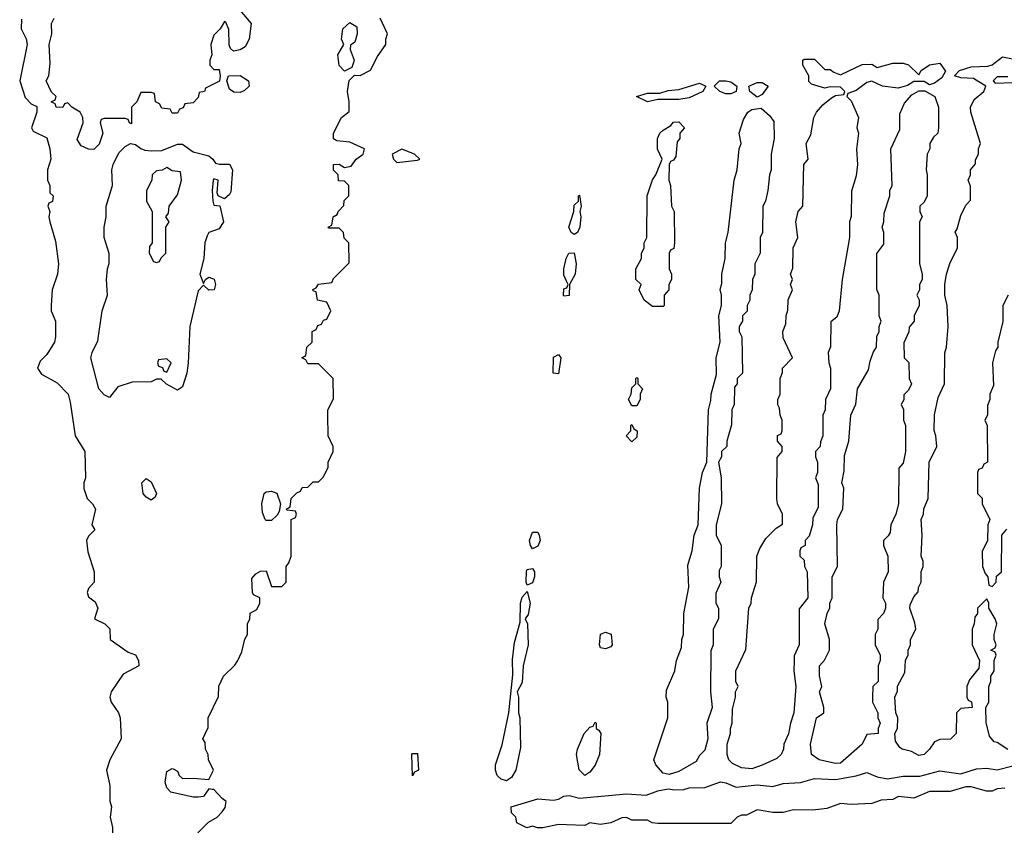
# Model space of a CAD drawing. Header units: inches. Extents: x 2701622 to 2964296, y 496201 to 720542.
# Tile 202 of 256: x 2797906 to 2801677, y 701043 to 704145. Entities that reach past the tile are written whole.
import ezdxf

# ---------------------------------------------------------------- set-up
doc = ezdxf.new("R2010")
doc.units = ezdxf.units.IN
doc.header["$MEASUREMENT"] = 0
doc.layers.add('C7790', color=7, linetype='Continuous')
doc.layers.add('C8700', color=7, linetype='Continuous')

msp = doc.modelspace()

# ---------------------------------------------------------------- linework, layer by layer
at = {"layer": 'C7790', "color": 4}
for points, elevation in [([(2798742, 704190), (2798792, 704130), (2798784.9, 704070), (2798770, 704041.2), (2798750, 704029.2), (2798724.7, 704024.7), (2798714, 704034), (2798708.4, 704048.4), (2798707.3, 704107.3), (2798695.3, 704135.3), (2798690, 704138), (2798674, 704110), (2798650, 704086), (2798638, 704050), (2798642, 704010), (2798634, 703990), (2798634, 703970), (2798650, 703954), (2798670, 703954), (2798674, 703930), (2798671.1, 703908.9), (2798618, 703882), (2798614, 703870), (2798594, 703866), (2798590, 703846), (2798570, 703826), (2798538, 703822), (2798532.7, 703807.3), (2798518, 703802), (2798510, 703786), (2798490, 703786), (2798482, 703802), (2798450, 703806), (2798442, 703822), (2798426, 703830), (2798422, 703862), (2798410, 703866), (2798370, 703866), (2798354, 703830), (2798334, 703810), (2798334, 703746), (2798326, 703750), (2798322, 703762), (2798310, 703766), (2798230, 703766), (2798218, 703762), (2798214, 703750), (2798224.7, 703710), (2798210, 703668), (2798190, 703648), (2798169.2, 703649.2), (2798142, 703662), (2798126, 703686), (2798148.7, 703750), (2798148, 703770), (2798138, 703790), (2798106, 703810), (2798090, 703826), (2798078, 703822), (2798071.6, 703808.4), (2798046, 703810), (2798042, 703822), (2798026, 703830), (2798042, 703838), (2798046, 703850), (2798027.3, 703867.3), (2798008, 703910), (2798018, 703930), (2798023.1, 703976.9), (2798019, 704050), (2798028.7, 704090), (2798028, 704130), (2798038, 704150)], 8), ([(2797912.7, 704147.3), (2797912, 704110), (2797930.7, 704070.7), (2797934.8, 704050), (2797906, 703910), (2797926.8, 703846.8), (2797950, 703822), (2797971.6, 703811.6), (2797971.3, 703790), (2797951.3, 703730), (2797958, 703718), (2798010, 703692), (2798021, 703650), (2798024.7, 703610), (2798012, 703570), (2798012, 703530), (2798022, 703510), (2798022, 703482), (2798034, 703470), (2798031.3, 703448.7), (2798018, 703442), (2798014, 703430), (2798022, 703410), (2798018, 703390), (2798021, 703370), (2798043.6, 703296.4), (2798054.8, 703210), (2798050.8, 703170), (2798030.7, 703110), (2798026.8, 703050), (2798026.8, 703030), (2798042.8, 702990), (2798042.8, 702930), (2798038.8, 702910), (2798010, 702862), (2797983.8, 702836.2), (2797974.8, 702810), (2797990, 702786.8), (2798050, 702754), (2798091.3, 702710), (2798099.8, 702679.8), (2798118, 702550), (2798156, 702490), (2798158, 702390), (2798151.3, 702370), (2798151.6, 702348.4), (2798164.7, 702310), (2798184.7, 702290), (2798196, 702270), (2798182, 702210), (2798194, 702190), (2798170, 702166), (2798162, 702150), (2798166.4, 702106.4), (2798191.3, 702030), (2798191.3, 701990), (2798170, 701966), (2798164.7, 701950), (2798170, 701934), (2798195.3, 701915.3), (2798204.7, 701890), (2798192, 701850), (2798232, 701830), (2798250.9, 701810.9), (2798252, 701770), (2798322, 701722), (2798350, 701711.3), (2798361, 701690), (2798362, 701670), (2798302.8, 701637.2), (2798256, 701570), (2798251, 701550), (2798256, 701530), (2798284.7, 701490), (2798291.3, 701470), (2798294, 701390), (2798251.1, 701308.9), (2798238, 701270), (2798250.9, 701210.9), (2798251.6, 701151.6), (2798258, 701130), (2798252, 701090), (2798262, 701050), (2798262, 701030)], 8), ([(2798588.7, 701030), (2798629.5, 701070.5), (2798662, 701090), (2798682, 701110), (2798692.5, 701127.5), (2798697.2, 701150), (2798681.2, 701161.2), (2798650, 701195.3), (2798643.6, 701196.4), (2798630, 701198), (2798610.6, 701169.4), (2798590, 701166), (2798570, 701166), (2798485.3, 701185.3), (2798470, 701202.7), (2798463.6, 701223.6), (2798470, 701264.7), (2798490, 701276), (2798494.4, 701274.4), (2798510, 701266), (2798516.4, 701250), (2798530, 701237.6), (2798570, 701239.5), (2798630, 701234), (2798648, 701270), (2798628.9, 701308.9), (2798628, 701330), (2798618, 701350), (2798616.4, 701376.4), (2798608, 701390), (2798627.3, 701432.7), (2798628, 701470), (2798667.3, 701552.7), (2798668.4, 701591.6), (2798686, 701630), (2798730, 701672), (2798742, 701690), (2798757.2, 701722.8), (2798768.9, 701771.1), (2798778, 701790), (2798778, 701830), (2798788, 701850), (2798788.4, 701871.6), (2798814.6, 701885.4), (2798826, 701910), (2798826, 701930), (2798802, 701942), (2798798, 701950), (2798795.3, 702004.7), (2798810, 702022), (2798828.4, 702031.6), (2798850, 702034), (2798870, 701974), (2798910, 701974), (2798926, 701990), (2798926, 702050), (2798936.4, 702063.6), (2798946, 702090), (2798946, 702230), (2798962, 702238), (2798966, 702250), (2798962, 702262), (2798930, 702266), (2798926, 702270), (2798942, 702278), (2798946, 702310), (2798967.3, 702332.7), (2798982, 702338), (2798987.3, 702352.7), (2799010, 702354), (2799030, 702374), (2799050, 702374), (2799070, 702394), (2799088, 702430), (2799088, 702450), (2799106, 702490), (2799106, 702510), (2799088, 702550), (2799086, 702630), (2799086, 702650), (2799107.3, 702692.7), (2799106, 702770), (2799050, 702826), (2799010, 702826), (2799002, 702842), (2798986, 702850), (2799002, 702858), (2799006, 702890), (2799026, 702910), (2799026, 702950), (2799042, 702958), (2799047.3, 702972.7), (2799062, 702978), (2799070, 702994), (2799082, 702998), (2799098, 703030), (2799082, 703062), (2799046, 703070), (2799042, 703102), (2799030, 703106), (2799028.4, 703111.6), (2799042, 703118), (2799050, 703132), (2799102, 703138), (2799107.3, 703152.7), (2799167.3, 703212.7), (2799166, 703290), (2799148.4, 703308.4), (2799146, 703330), (2799130, 703346), (2799090, 703346), (2799088, 703350), (2799102, 703358), (2799106, 703390), (2799122, 703398), (2799126, 703410), (2799147.3, 703432.7), (2799148.4, 703451.6), (2799166, 703470), (2799166, 703510), (2799150, 703526), (2799127.3, 703527.3), (2799126, 703550), (2799108.4, 703568.4), (2799108, 703590), (2799130, 703591.3), (2799150, 703578), (2799176, 703584), (2799195.3, 703610), (2799222, 703630), (2799226, 703650), (2799170, 703675.3), (2799120.4, 703680.4), (2799108.4, 703688.4), (2799108, 703710), (2799138, 703770), (2799167.3, 703792.7), (2799168, 703830), (2799162, 703870), (2799168.4, 703911.6), (2799188, 703932), (2799210, 703931.3), (2799249.2, 703950.8), (2799276.5, 704003.5), (2799308, 704050), (2799308, 704070), (2799315.3, 704090), (2799286, 704150)], 8), ([(2800000, 703143.5), (2799990, 703166), (2799989.5, 703190.5), (2799999, 703230), (2800000, 703232)], 4), ([(2800000, 703087), (2799990, 703086), (2799989.1, 703089.1), (2799990, 703114), (2800000, 703117.3)], 4), ([(2800000, 701060.8), (2799970, 701062), (2799910, 701048.7), (2799888.9, 701048.9), (2799870, 701055.3), (2799848.9, 701048.9), (2799810, 701068), (2799806, 701090), (2799790, 701106), (2799788, 701130), (2799890, 701160.5), (2799950, 701155.5), (2799970, 701159.1), (2799990, 701170.5), (2800000, 701171.6)], 4)]:
    msp.add_lwpolyline(points, dxfattribs=dict(at, elevation=elevation))
for points, elevation in [([(2799150, 703948), (2799129, 703969), (2799124, 704010), (2799148, 704050), (2799139, 704070), (2799144, 704110), (2799170, 704134), (2799196.9, 704116.9), (2799198.8, 704090), (2799190, 704058), (2799172.7, 704047.3), (2799172, 704030), (2799186.8, 703990), (2799183.5, 703976.5), (2799178, 703962)], 8), ([(2798750, 703865.2), (2798726.6, 703866.6), (2798710, 703878), (2798699, 703910), (2798706, 703930), (2798750.7, 703930.7), (2798782, 703910), (2798784.7, 703890), (2798767.1, 703872.9)], 8), ([(2798410, 703642), (2798450, 703644), (2798510, 703667.3), (2798530, 703667.3), (2798570, 703638.8), (2798630, 703622.8), (2798646, 703610), (2798655.3, 703595.3), (2798670.7, 703590.7), (2798710, 703590.8), (2798720.7, 703570), (2798714.4, 703485.6), (2798710, 703475.3), (2798690, 703458), (2798666, 703470), (2798662, 703482), (2798666, 703530), (2798650, 703535.3), (2798646.8, 703530), (2798642.8, 703490), (2798646, 703450), (2798650, 703434), (2798672, 703432), (2798686, 703370), (2798670, 703344), (2798630.8, 703329.2), (2798623.4, 703316.6), (2798614.8, 703290), (2798611.3, 703230), (2798596, 703170), (2798610, 703134), (2798618, 703150), (2798630, 703158), (2798650.7, 703150.7), (2798656, 703130), (2798651, 703110), (2798630, 703108.7), (2798610, 703128), (2798590, 703106), (2798557.3, 702970), (2798550.7, 702829.3), (2798546, 702790), (2798530, 702738), (2798510, 702726), (2798468.4, 702748.4), (2798447.3, 702767.3), (2798430, 702768), (2798410, 702758), (2798336.4, 702756.4), (2798282, 702738), (2798250, 702698), (2798230, 702708), (2798209, 702730), (2798179, 702850), (2798184, 702870), (2798205.6, 702914.4), (2798222, 703030), (2798242, 703090), (2798238, 703150), (2798242, 703190), (2798248.9, 703211.1), (2798248.9, 703248.9), (2798229.2, 703310), (2798229.3, 703350), (2798237.2, 703390), (2798237.2, 703430), (2798261.2, 703510), (2798259, 703570), (2798264, 703590), (2798285.4, 703634.6), (2798310, 703659.1), (2798330, 703670.6), (2798350, 703666.8), (2798370, 703650.7), (2798385.2, 703645.2)], 8), ([(2799370, 703648.7), (2799332, 703630), (2799338, 703610), (2799350, 703598), (2799430, 703606.8), (2799438, 703610), (2799418, 703630)], 8), ([(2798470, 703578), (2798451.6, 703568.4), (2798430, 703566), (2798414, 703550), (2798412, 703530), (2798392, 703490), (2798392, 703450), (2798414, 703410), (2798414, 703290), (2798403.6, 703276.4), (2798402, 703250), (2798418, 703218), (2798430, 703214), (2798442, 703218), (2798447.3, 703232.7), (2798466, 703250), (2798466, 703350), (2798478, 703370), (2798466, 703390), (2798476.4, 703403.6), (2798478, 703430), (2798510, 703474), (2798526, 703530), (2798522, 703562), (2798490, 703566)], 8), ([(2798470, 702846), (2798438, 702842), (2798434, 702830), (2798438, 702818), (2798452.7, 702812.7), (2798458, 702798), (2798470, 702794), (2798486, 702830)], 8), ([(2799970, 702788), (2799949.2, 702790), (2799950, 702852), (2799970, 702862), (2799978, 702850)], 4), ([(2798410, 702304), (2798390, 702315.1), (2798378.4, 702330), (2798373.2, 702370), (2798390, 702386.8), (2798410, 702374), (2798430.4, 702330), (2798424.9, 702315.1)], 8), ([(2798850, 702226), (2798846, 702230), (2798836.4, 702256.4), (2798834, 702290), (2798842, 702330), (2798850, 702336), (2798870, 702338), (2798890.9, 702330.9), (2798904.7, 702290), (2798899.6, 702260.4), (2798892.7, 702247.3), (2798870, 702226)], 8), ([(2799870, 702118), (2799862, 702130), (2799859, 702150), (2799870, 702182), (2799890, 702182), (2799896, 702170), (2799898.8, 702150), (2799890, 702128)], 4), ([(2799850, 701978), (2799846, 701990), (2799847.3, 702032.7), (2799850, 702038), (2799870, 702042), (2799878, 702030), (2799878, 702010), (2799870, 701988)], 4), ([(2799770, 701228.7), (2799750, 701235.3), (2799735.3, 701250), (2799728.7, 701270), (2799728.7, 701290), (2799753.6, 701366.4), (2799779, 701490), (2799794.6, 701634.6), (2799794, 701694), (2799800.7, 701759.3), (2799823.1, 701836.9), (2799823.7, 701910), (2799830, 701932), (2799850, 701954), (2799861, 701910), (2799853.7, 701866.3), (2799842, 701850), (2799850.7, 701830.7), (2799853, 701750), (2799834.8, 701670), (2799830, 701606), (2799811.3, 701570), (2799816, 701550), (2799816, 701490), (2799821, 701470), (2799823.6, 701356.4), (2799806, 701270), (2799790, 701242)], 4), ([(2799410, 701248), (2799408, 701330), (2799410, 701334), (2799430, 701334), (2799434, 701270), (2799418, 701262)], 4)]:
    msp.add_lwpolyline(points, close=True, dxfattribs=dict(at, elevation=elevation))
at = {"layer": 'C8700', "color": 4, "elevation": 4}
for points in [[(2800990, 703954), (2801010, 703954), (2801023.6, 703943.6), (2801050, 703934), (2801132.7, 703972.7), (2801170, 703974), (2801190, 703962), (2801250, 703978), (2801290, 703978), (2801310, 703972), (2801350, 703934), (2801358, 703950), (2801390, 703972), (2801430, 703978), (2801452, 703948), (2801438, 703922), (2801410, 703902), (2801390, 703895.3), (2801370, 703908), (2801330, 703908), (2801306.8, 703893.2), (2801270, 703882.7), (2801210, 703889.4), (2801170, 703909), (2801150, 703904), (2801110, 703874), (2801078, 703862), (2801074, 703850), (2801090, 703834), (2801118, 703770), (2801112, 703730), (2801118, 703710), (2801111.1, 703648.9), (2801114.8, 703590), (2801110, 703546), (2801091.6, 703488.4), (2801090.9, 703390.9), (2801084.7, 703370), (2801084.7, 703310), (2801056, 703150), (2801044.7, 703030), (2801035.3, 703004.7), (2801012.7, 702987.3), (2801011.6, 702891.6), (2801002, 702870), (2801004.7, 702830), (2801011, 702810), (2801011, 702730), (2800992, 702690), (2800991.3, 702650), (2800982, 702630), (2800982, 702550), (2800972.7, 702527.3), (2800972, 702510), (2800954, 702490), (2800954, 702470), (2800962, 702450), (2800962, 702410), (2800954, 702390), (2800963.6, 702363.6), (2800963.6, 702276.4), (2800943.6, 702236.4), (2800942, 702210), (2800930, 702166), (2800914, 702150), (2800914, 702130), (2800898, 702122), (2800894, 702110), (2800894, 702090), (2800910, 702074), (2800912, 702050), (2800922, 702030), (2800924.7, 701930), (2800891.6, 701888.4), (2800891, 701750), (2800872.7, 701707.3), (2800871.6, 701688.4), (2800871.3, 701650), (2800878.8, 701590), (2800871, 701490), (2800858, 701450), (2800851.1, 701408.9), (2800832, 701370), (2800831.3, 701350), (2800822, 701330), (2800805.4, 701314.6), (2800750, 701289.3), (2800710, 701275.1), (2800670, 701279.3), (2800635.5, 701295.5), (2800622, 701310), (2800615.3, 701330), (2800615.3, 701370), (2800628.7, 701410), (2800628.7, 701430), (2800635.3, 701450), (2800636.4, 701503.6), (2800648, 701550), (2800648, 701570), (2800658, 701590), (2800648.7, 701610), (2800648.7, 701650), (2800687.3, 701732.7), (2800698, 701890), (2800708, 701910), (2800708.7, 701930), (2800728.4, 701991.6), (2800728.7, 702090), (2800740.4, 702119.6), (2800763.1, 702156.9), (2800803.1, 702196.9), (2800827.3, 702212.7), (2800828, 702250), (2800808, 702290), (2800806, 702310), (2800807.3, 702467.3), (2800826, 702490), (2800826, 702510), (2800808, 702530), (2800808.4, 702551.6), (2800822, 702558), (2800826, 702570), (2800826, 702610), (2800818, 702630), (2800816.4, 702656.4), (2800809.1, 702669.1), (2800809, 702690), (2800818, 702710), (2800818, 702770), (2800827.3, 702792.7), (2800828, 702810), (2800866, 702850), (2800830, 702926), (2800829, 702950), (2800840.4, 702979.6), (2800842, 703010), (2800848.4, 703031.6), (2800848.9, 703071.1), (2800866, 703110), (2800858, 703130), (2800866, 703150), (2800858, 703170), (2800867.3, 703192.7), (2800868.9, 703271.1), (2800886, 703310), (2800878, 703370), (2800888, 703410), (2800906, 703430), (2800908.7, 703590), (2800926, 703610), (2800918, 703670), (2800936.4, 703703.6), (2800948, 703770), (2800958, 703790), (2800982, 703818), (2801014.6, 703845.4), (2801030, 703854), (2801062, 703858), (2801066, 703870), (2801050, 703886), (2801010, 703888), (2800990, 703882), (2800938, 703898), (2800928.4, 703908.4), (2800928, 703930), (2800906, 703970), (2800906, 703990), (2800910, 703994), (2800950, 703994)], [(2800430, 703839), (2800350, 703839.3), (2800310, 703829.5), (2800268, 703850), (2800310, 703863), (2800357.2, 703862.8), (2800390, 703873.4), (2800430, 703877.3), (2800510, 703902), (2800534, 703890), (2800522, 703870), (2800470, 703845.2)], [(2800610, 703860.9), (2800588, 703870), (2800566, 703890), (2800586, 703910), (2800610.9, 703910.9), (2800630, 703906), (2800652, 703890), (2800650, 703869), (2800630, 703861.2)], [(2800730, 703848), (2800702, 703870), (2800698, 703890), (2800730, 703904.7), (2800750, 703904.7), (2800772, 703890), (2800750, 703858)], [(2801030, 701296), (2800968, 701310), (2800938, 701330), (2800935.3, 701370), (2800958, 701470), (2800986, 701490), (2800986, 701510), (2800969, 701570), (2800978, 701590), (2800968.9, 701631.1), (2800968.7, 701670), (2800988.9, 701691.1), (2801008, 701730), (2801008, 701770), (2800989, 701830), (2800998, 701870), (2801008.4, 701891.6), (2801008.7, 701910), (2801018, 701930), (2801018, 702010), (2801038, 702050), (2801035.3, 702210), (2801038, 702230), (2801058, 702270), (2801062, 702350), (2801055.3, 702370), (2801063.1, 702416.9), (2801064.7, 702475.3), (2801082, 702530), (2801089, 702630), (2801108.7, 702671.3), (2801115.3, 702730), (2801156.4, 702803.6), (2801163.1, 702836.9), (2801175.3, 702870), (2801188, 702890), (2801188.9, 702931.1), (2801198, 702950), (2801198, 702970), (2801206, 702990), (2801198, 703010), (2801198, 703090), (2801188.4, 703111.6), (2801188.4, 703248.4), (2801215.3, 703284.7), (2801215.3, 703330), (2801209, 703350), (2801215.3, 703370), (2801216.4, 703403.6), (2801238, 703470), (2801238, 703490), (2801248, 703510), (2801242, 703650), (2801276.4, 703723.6), (2801276.4, 703783.6), (2801294.6, 703825.4), (2801322.7, 703857.3), (2801350, 703872), (2801372, 703872), (2801411.3, 703850), (2801424.7, 703810), (2801424.7, 703730), (2801422, 703710), (2801405.4, 703694.6), (2801392, 703670), (2801392, 703650), (2801382, 703630), (2801378, 703570), (2801382, 703550), (2801382, 703470), (2801370, 703446), (2801354, 703430), (2801354, 703410), (2801362, 703390), (2801352, 703370), (2801352, 703210), (2801362, 703170), (2801362, 703150), (2801352, 703130), (2801352, 703110), (2801342, 703090), (2801351.1, 703071.1), (2801351.3, 703050), (2801332, 703010), (2801332, 702990), (2801312.7, 702967.3), (2801311.6, 702948.4), (2801292.7, 702907.3), (2801294, 702850), (2801311.1, 702831.1), (2801312, 702770), (2801322, 702750), (2801310, 702726), (2801292.7, 702707.3), (2801291.6, 702688.4), (2801282, 702670), (2801291.3, 702651.3), (2801291.3, 702610), (2801298, 702590), (2801298, 702490), (2801290, 702446), (2801272.7, 702427.3), (2801272, 702290), (2801262, 702250), (2801242, 702210), (2801239.6, 702180.4), (2801232.7, 702167.3), (2801214, 702150), (2801214, 702130), (2801231.3, 702090), (2801232, 702030), (2801214, 701990), (2801212, 701930), (2801222, 701910), (2801222, 701890), (2801214, 701870), (2801192.7, 701847.3), (2801192, 701810), (2801182, 701790), (2801182, 701750), (2801202, 701710), (2801202, 701690), (2801194, 701670), (2801194, 701610), (2801174, 701590), (2801172, 701550), (2801172, 701530), (2801192, 701490), (2801192, 701470), (2801202, 701450), (2801194, 701430), (2801194, 701410), (2801150, 701406), (2801132, 701370), (2801050, 701297.2)], [(2800393.6, 701253.6), (2800370, 701259), (2800342, 701290), (2800335.3, 701310), (2800388.7, 701470), (2800388.7, 701530), (2800382, 701550), (2800383.1, 701576.9), (2800415.3, 701650), (2800422, 701690), (2800440.4, 701739.6), (2800442, 701770), (2800448.7, 701790), (2800449, 701870), (2800468.9, 701971.1), (2800464.7, 702055.3), (2800482, 702110), (2800489.3, 702170.7), (2800504, 702210), (2800509, 702350), (2800521.2, 702410), (2800538, 702450), (2800544, 702650), (2800553.6, 702686.4), (2800554, 702710), (2800574.6, 702785.4), (2800574, 702850), (2800588.7, 702910), (2800584, 703010), (2800594, 703050), (2800594, 703090), (2800589, 703111), (2800594.6, 703134.6), (2800595.3, 703170), (2800608, 703230), (2800608.7, 703290), (2800619, 703330), (2800642, 703530), (2800654, 703570), (2800662, 703650), (2800668.7, 703670), (2800662, 703710), (2800678, 703762), (2800695.3, 703790), (2800710, 703801), (2800745.4, 703805.4), (2800778, 703778), (2800794.4, 703754.4), (2800796, 703690), (2800784.7, 703630), (2800784.7, 703570), (2800778, 703550), (2800771.3, 703490), (2800762, 703450), (2800752, 703430), (2800751.3, 703330), (2800742, 703310), (2800742, 703250), (2800722, 703210), (2800722, 703170), (2800712, 703150), (2800711.3, 703110), (2800702, 703090), (2800702, 703070), (2800692, 703050), (2800691.6, 703028.4), (2800674, 703010), (2800674, 702990), (2800662, 702970), (2800662, 702950), (2800672, 702930), (2800674, 702790), (2800654, 702770), (2800654, 702750), (2800643.6, 702736.4), (2800642, 702670), (2800634, 702650), (2800632.7, 702592.7), (2800614, 702530), (2800614, 702510), (2800594, 702490), (2800594, 702470), (2800582, 702450), (2800592, 702390), (2800594, 702290), (2800574, 702210), (2800574, 702170), (2800592, 702130), (2800592, 702050), (2800584.7, 702035.3), (2800584.7, 702010), (2800591.3, 701990), (2800572.7, 701947.3), (2800572, 701910), (2800582, 701890), (2800582, 701850), (2800562, 701810), (2800562, 701750), (2800552.7, 701727.3), (2800551.3, 701570), (2800558, 701510), (2800538, 701450), (2800541, 701390), (2800530, 701346), (2800510, 701326), (2800496.9, 701303.1), (2800430, 701265.2)], [(2800330, 703046), (2800298, 703070), (2800278, 703110), (2800286, 703130), (2800266, 703150), (2800266, 703190), (2800288, 703230), (2800288, 703250), (2800298, 703270), (2800298, 703290), (2800308, 703310), (2800309, 703470), (2800329.3, 703530.7), (2800342, 703550), (2800366, 703610), (2800348.9, 703648.9), (2800348.7, 703690), (2800358, 703710), (2800370, 703722), (2800400.4, 703739.6), (2800410, 703752), (2800430, 703754), (2800452, 703730), (2800434, 703710), (2800434, 703690), (2800423.6, 703676.4), (2800419.6, 703620.4), (2800410, 703606), (2800398, 703602), (2800394, 703590), (2800392, 703530), (2800398, 703510), (2800402, 703430), (2800412, 703410), (2800414, 703290), (2800411.6, 703268.4), (2800398, 703262), (2800394, 703250), (2800394, 703190), (2800402, 703170), (2800402, 703150), (2800392, 703130), (2800392, 703110), (2800374, 703090), (2800374, 703050), (2800370, 703046)], [(2800030, 703322), (2800018, 703330), (2800009.5, 703350.5), (2800028.7, 703410), (2800030, 703434), (2800046, 703450), (2800046, 703470), (2800050, 703472), (2800056, 703430), (2800051, 703410), (2800054.8, 703390), (2800050.7, 703350), (2800042, 703330)], [(2800250, 702666), (2800238, 702690), (2800248, 702710), (2800250, 702734), (2800266, 702750), (2800266, 702770), (2800270, 702774), (2800274, 702770), (2800274, 702750), (2800291, 702730), (2800282, 702710), (2800282, 702690), (2800270, 702666)], [(2800250, 702528), (2800228.7, 702550), (2800246, 702570), (2800246, 702590), (2800250, 702594), (2800258, 702578), (2800271.3, 702570), (2800270, 702546)], [(2800150, 701735.3), (2800130, 701738), (2800126, 701750), (2800130, 701791.3), (2800150, 701798), (2800170.7, 701790.7), (2800174.8, 701750), (2800170, 701742)], [(2800070, 701249.2), (2800048.9, 701271.1), (2800039, 701330), (2800042, 701350), (2800068, 701410), (2800090, 701434), (2800102, 701438), (2800110, 701454), (2800114, 701450), (2800114, 701430), (2800123.6, 701423.6), (2800131.3, 701410), (2800126, 701330), (2800110, 701288.7), (2800090, 701262)]]:
    msp.add_lwpolyline(points, close=True, dxfattribs=at)
for points in [[(2801690, 701349.2), (2801650, 701375.3), (2801638, 701378), (2801620.4, 701400.4), (2801607.3, 701452.7), (2801606, 701510), (2801618, 701530), (2801618, 701590), (2801626, 701610), (2801626, 701630), (2801638, 701650), (2801638, 701690), (2801646, 701710), (2801642, 701722), (2801626, 701730), (2801642, 701738), (2801646, 701750), (2801638, 701770), (2801638, 701790), (2801648, 701830), (2801642, 701850), (2801618, 701890), (2801618, 701910), (2801610, 701926), (2801574, 701890), (2801574, 701870), (2801563.6, 701856.4), (2801562, 701830), (2801554, 701810), (2801554, 701750), (2801582, 701690), (2801579.6, 701660.4), (2801543.6, 701616.4), (2801534, 701590), (2801534, 701550), (2801538, 701538), (2801551.6, 701531.6), (2801554, 701510), (2801510, 701506), (2801494, 701490), (2801492, 701410), (2801471.1, 701388.9), (2801430, 701388), (2801410, 701378), (2801391, 701350), (2801370, 701329.4), (2801350, 701326.6), (2801322, 701342), (2801286, 701350), (2801276.4, 701356.4), (2801260.4, 701380.4), (2801258, 701410), (2801268, 701430), (2801268.7, 701470), (2801262, 701490), (2801258, 701550), (2801267.3, 701572.7), (2801268.4, 701591.6), (2801296.4, 701643.6), (2801298, 701690), (2801308.4, 701711.6), (2801308.7, 701730), (2801318, 701750), (2801318, 701770), (2801338, 701810), (2801334.6, 701834.6), (2801315.3, 701890), (2801316.4, 701903.6), (2801330, 701934), (2801347.3, 701952.7), (2801348, 701970), (2801358, 701990), (2801358, 702030), (2801366, 702050), (2801366, 702070), (2801358, 702090), (2801362, 702170), (2801358, 702230), (2801368, 702250), (2801368.9, 702271.1), (2801386, 702310), (2801388.7, 702450), (2801418, 702510), (2801415.3, 702550), (2801408.9, 702571.1), (2801409.1, 702630.9), (2801423.1, 702696.9), (2801448, 702750), (2801448.9, 702868.9), (2801455.3, 702890), (2801462, 702970), (2801458, 703050), (2801448.7, 703090), (2801448.7, 703130), (2801455.3, 703170), (2801470, 703214), (2801498, 703270), (2801498, 703310), (2801488.9, 703331.1), (2801496.4, 703343.6), (2801510, 703394), (2801530, 703434), (2801547.3, 703452.7), (2801547.3, 703507.3), (2801538, 703530), (2801548, 703550), (2801548, 703570), (2801567.3, 703592.7), (2801567.3, 703607.3), (2801578, 703630), (2801578, 703650), (2801586, 703670), (2801548.7, 703790), (2801548, 703810), (2801561.2, 703838.8), (2801598, 703870), (2801606, 703890), (2801559, 703919), (2801510, 703922), (2801486, 703930), (2801506, 703950), (2801550, 703964.7), (2801614, 703966), (2801630, 703971.3), (2801670, 704002), (2801734, 703990)], [(2801690, 703926), (2801650, 703926), (2801634, 703910), (2801642, 703902), (2801710, 703904.7)], [(2800000, 703232), (2800009.4, 703250.6), (2800030, 703252), (2800037.3, 703210), (2800034, 703170), (2800012, 703130), (2800010, 703088), (2800000, 703087)], [(2800000, 703117.3), (2800002, 703118), (2800006, 703130), (2800000, 703143.5)], [(2801691.3, 703090), (2801671.3, 703050), (2801671.1, 702988.9), (2801652, 702910), (2801652, 702890), (2801643.6, 702876.4), (2801632, 702830), (2801636, 702744), (2801622, 702710), (2801622, 702690), (2801612.7, 702667.3), (2801612, 702630), (2801602, 702610), (2801611.3, 702590), (2801612, 702450), (2801598, 702442), (2801592.7, 702427.3), (2801578, 702422), (2801574, 702410), (2801574, 702330), (2801591.6, 702311.6), (2801592, 702290), (2801622, 702230), (2801614, 702210), (2801612, 702150), (2801592.7, 702107.3), (2801594, 702050), (2801603.6, 702023.6), (2801614, 702010), (2801618, 701978), (2801630, 701974), (2801646, 701990), (2801647.3, 702012.7), (2801666, 702030), (2801668, 702170), (2801687.3, 702192.7)], [(2800000, 701171.6), (2800010, 701172.7), (2800050, 701163), (2800230, 701179.1), (2800305.6, 701174.4), (2800350, 701190.8), (2800390, 701198.8), (2800414.8, 701194.8), (2800450, 701196.3), (2800470, 701202), (2800530, 701203), (2800590, 701225.5), (2800610, 701222), (2800650, 701204.9), (2800730, 701214), (2800790, 701207.3), (2800830, 701219.1), (2800897, 701223), (2800950, 701238), (2801030, 701234), (2801110, 701247.7), (2801150, 701260.5), (2801190, 701244.9), (2801230, 701237.3), (2801290, 701246.8), (2801352.9, 701247.1), (2801430, 701267.3), (2801510, 701256.3), (2801570, 701275.5), (2801610, 701278), (2801650, 701270.6), (2801710, 701286)], [(2801679.6, 701200.4), (2801650, 701198), (2801630, 701189), (2801609, 701189), (2801550, 701206), (2801530, 701206), (2801470, 701188), (2801390, 701188), (2801330, 701162), (2801271.6, 701168.4), (2801250, 701158), (2801205.4, 701154.6), (2801170, 701142), (2801090, 701139), (2801050, 701142), (2800996.9, 701123.1), (2800943.6, 701116.4), (2800870, 701118), (2800830, 701108), (2800790, 701108), (2800730, 701118), (2800690, 701098), (2800670, 701098), (2800654, 701090), (2800630, 701066), (2800350, 701066), (2800328.4, 701068.4), (2800310, 701078), (2800250, 701078), (2800230, 701088), (2800212.7, 701087.3), (2800170, 701068), (2800130, 701062), (2800090, 701068), (2800070, 701058), (2800000, 701060.8)]]:
    msp.add_lwpolyline(points, dxfattribs=at)

doc.saveas('drawing.dxf')
